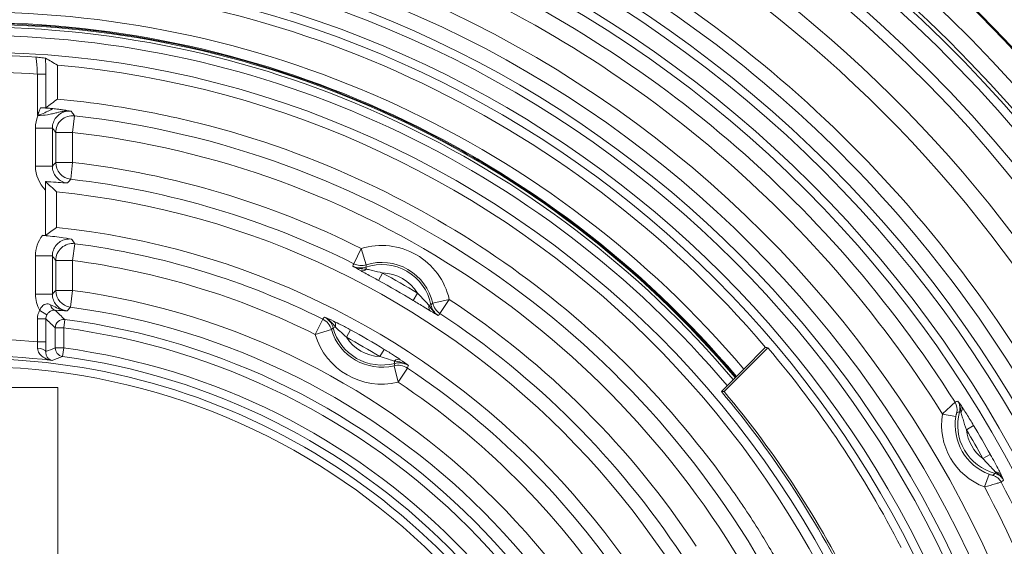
# Model space of a CAD drawing. Header units: inches. Extents: x -2.8 to 15.2, y -6.6 to 17.6.
# Tile 81 of 83: x 11.8 to 14.1, y 15.2 to 16.4. Entities that reach past the tile are written whole.
import ezdxf

# ---------------------------------------------------------------- set-up
doc = ezdxf.new("R2010")
doc.units = ezdxf.units.IN
doc.header["$MEASUREMENT"] = 0
doc.layers.add('Visible (ANSI)', color=7, linetype='Continuous', lineweight=18)
doc.layers.add('Visible Narrow (ANSI)', color=7, linetype='Continuous', lineweight=18)

msp = doc.modelspace()

# ---------------------------------------------------------------- linework, layer by layer
at = {"layer": 'Visible (ANSI)'}
for p, q in [((11.8497, 16.2994), (11.8497, 16.2994)), ((11.8772, 16.2053), (11.8772, 16.2843)), ((11.8494, 15.888), (11.8494, 15.9939)), ((11.8752, 15.9071), (11.8752, 15.9897)), ((12.5401, 15.6787), (12.5401, 15.6787)), ((13.5296, 15.6271), (13.4279, 15.5253)), ((13.4736, 15.5778), (13.524, 15.6282)), ((12.6554, 15.6122), (12.6554, 15.6122)), ((13.4213, 15.5255), (13.4736, 15.5778)), ((11.4848, 15.535), (11.8785, 15.535)), ((11.8785, 15.535), (11.8785, 14.787)), ((13.9848, 15.4841), (13.9847, 15.4841)), ((14.0676, 15.3405), (14.0676, 15.3405))]:
    msp.add_line(p, q, dxfattribs=at)
for radius in [3.5453, 3.3132, 3.311, 3.1369, 2.2559]:
    msp.add_circle((11.6816, 14.0587), radius, dxfattribs=at)
for radius, start, end in [(3.1122, 5.114, 86.2826), (3.0335, 27.7916, 86.186), (2.9922, 27.6475, 85.6537), (2.4202, 40.4282, 139.5718), (2.3492, 40.2897, 139.7103), (2.3248, 40.2401, 139.7599), (2.3209, 40.232, 139.768), (2.3229, 62.907, 117.093), (2.2343, 5.769, 84.9778), (2.3229, 57.093, 62.907), (2.3229, 40.2363, 57.093), (1.9407, 5.7231, 84.2769), (1.8585, 5.977, 84.023), (1.837, 84.7611, 84.9655), (2.4238, 27.1026, 40.3209), (1.5433, 23.9964, 156.0036), (1.5246, 5.557, 174.443), (2.2756, 25.7647, 40.1369), (2.2804, 25.9348, 40.0258)]:
    msp.add_arc((11.6816, 14.0587), radius, start, end, dxfattribs=at)
for centre, major_axis, ratio, start_param, end_param in [((10.1288, 14.0587), (-3.1079, 0), 0.866223, 4.114873, 4.125567), ((17.1075, 14.0587), (-6.5129, 0), 0.553122, 5.644817, 5.651775), ((5.958, 14.0587), (-6.8703, 0), 0.553122, 3.674627, 3.681999), ((16.3034, 14.0587), (-5.5477, 0), 0.553122, 5.636717, 5.644475), ((14.4383, 11.302), (3.6762, -3.6762), 0.661589, 2.362903, 2.364222)]:
    msp.add_ellipse(centre, major_axis=major_axis, ratio=ratio, start_param=start_param, end_param=end_param, dxfattribs=at)
for points, knots in [([(11.8264, 16.3032), (11.8265, 16.3032), (11.8273, 16.3031), (11.8317, 16.3027), (11.8369, 16.3021), (11.8442, 16.3013), (11.8467, 16.301), (11.8493, 16.3006), (11.8495, 16.3005), (11.8496, 16.3004)], [-0.48865488, -0.48865488, -0.48865488, -0.48865488, -0.48801783, -0.48801783, -0.45055318, -0.45055318, -0.42442147, -0.42442147, -0.40631493, -0.40631493, -0.40631493, -0.40631493]), ([(11.8772, 16.2053), (11.9183, 16.2015), (11.9593, 16.1966), (12.0693, 16.1802), (12.1379, 16.1665), (12.3416, 16.1154), (12.4738, 16.0682), (12.7105, 15.9567), (12.816, 15.8956), (13.0156, 15.7562), (13.1093, 15.6782), (13.2825, 15.5071), (13.3618, 15.4145), (13.4357, 15.3115), (13.4386, 15.3074), (13.4455, 15.2977), (13.4494, 15.2921), (13.4596, 15.2774), (13.4658, 15.2682), (13.4838, 15.2414), (13.4953, 15.2237), (13.5155, 15.1916), (13.5242, 15.1773), (13.542, 15.1476), (13.5509, 15.1322), (13.5596, 15.1167)], [3.250568, 3.250568, 3.250568, 3.250568, 3.564938, 3.564938, 4.098062, 4.098062, 5.164927, 5.164927, 6.09239, 6.09239, 7.019904, 7.019904, 7.947213, 7.947213, 7.985693, 7.985693, 8.037699, 8.037699, 8.122392, 8.122392, 8.283221, 8.283221, 8.411217, 8.411217, 8.546921, 8.546921, 8.546921, 8.546921]), ([(11.8311, 16.1672), (11.831, 16.1673), (11.831, 16.1673), (11.8309, 16.1674), (11.8309, 16.1675), (11.8308, 16.1675), (11.8308, 16.1676), (11.8308, 16.1677), (11.8308, 16.1677), (11.8308, 16.1678), (11.8307, 16.1679), (11.8307, 16.1681), (11.8307, 16.1682)], [0.0009024, 0.0009024, 0.0009024, 0.0009024, 0.1856335, 0.1856335, 0.1856335, 0.4534572, 0.4534572, 0.4534572, 0.6209084, 0.6209084, 0.6209084, 1, 1, 1, 1]), ([(11.838, 16.1853), (11.8381, 16.1853), (11.8381, 16.1853), (11.8406, 16.1851), (11.8428, 16.185), (11.8463, 16.1849), (11.8478, 16.1849), (11.8497, 16.185), (11.8502, 16.185), (11.8503, 16.1851)], [0.09407073, 0.09407073, 0.09407073, 0.09407073, 0.09436075, 0.09436075, 0.1132257, 0.1132257, 0.13205226, 0.13205226, 0.1484513, 0.1484513, 0.1484513, 0.1484513]), ([(11.838, 16.1853), (11.8383, 16.1853), (11.8385, 16.1853), (11.8421, 16.1851), (11.8452, 16.1849), (11.8501, 16.1845), (11.853, 16.1843), (11.8576, 16.184), (11.8595, 16.1838), (11.8631, 16.1836), (11.8648, 16.1835), (11.8668, 16.1833), (11.8668, 16.1833), (11.8668, 16.1833)], [0.0109013, 0.0109013, 0.0109013, 0.0109013, 0.0141108, 0.0141108, 0.0573303, 0.0573303, 0.1423838, 0.1423838, 0.2026019, 0.2026019, 0.2579475, 0.2579475, 0.2588313, 0.2588313, 0.2588313, 0.2588313]), ([(11.8494, 15.9939), (11.8494, 16.0004), (11.8493, 16.0037), (11.8493, 16.0099), (11.8493, 16.0118), (11.8493, 16.0138)], [-0.13574076, -0.13574076, -0.13574076, -0.13574076, -0.10472523, -0.10472523, -0.09066053, -0.09066053, -0.09066053, -0.09066053]), ([(11.8493, 16.0138), (11.8511, 16.0136), (11.8531, 16.0135), (11.8646, 16.0126), (11.8727, 16.0121), (11.8865, 16.0112), (11.8929, 16.0108), (11.8996, 16.0103), (11.8998, 16.0103), (11.9005, 16.0103)], [-0.131957, -0.131957, -0.131957, -0.131957, -0.1199255, -0.1199255, -0.064454, -0.064454, 0, 0, 0.0079831, 0.0079831, 0.0079831, 0.0079831]), ([(11.8428, 15.8886), (11.8484, 15.8881), (11.8542, 15.8875), (11.8675, 15.8861), (11.8745, 15.8852), (11.8942, 15.8825), (11.9049, 15.8806), (11.9095, 15.8799), (11.9095, 15.8799), (11.9098, 15.8798)], [0.5649326, 0.5649326, 0.5649326, 0.5649326, 0.602943, 0.602943, 0.6511938, 0.6511938, 0.7489369, 0.7489369, 0.7521959, 0.7521959, 0.7521959, 0.7521959]), ([(13.9356, 15.4729), (13.9402, 15.4775), (13.9448, 15.4819), (13.949, 15.4859), (13.9518, 15.4886), (13.9545, 15.4911), (13.9567, 15.4932), (13.9587, 15.4951), (13.9604, 15.4966), (13.9617, 15.4978), (13.9628, 15.4988), (13.9636, 15.4996), (13.9641, 15.5), (13.9645, 15.5003), (13.9647, 15.5005), (13.9647, 15.5005)], [0, 0, 0, 0, 0.319017, 0.319017, 0.319017, 0.534638, 0.534638, 0.534638, 0.722892, 0.722892, 0.722892, 0.888264, 0.888264, 0.888264, 1, 1, 1, 1]), ([(14.0719, 15.315), (14.0718, 15.3149), (14.0712, 15.3147), (14.0703, 15.3144), (14.0694, 15.3141), (14.068, 15.3137), (14.0664, 15.3132), (14.0643, 15.3125), (14.0615, 15.3117), (14.0585, 15.3107), (14.0515, 15.3087), (14.0425, 15.306), (14.0334, 15.3036)], [0, 0, 0, 0, 0.171242, 0.171242, 0.171242, 0.332768, 0.332768, 0.332768, 0.535362, 0.535362, 0.535362, 1, 1, 1, 1])]:
    msp.add_open_spline(points, degree=3, knots=knots, dxfattribs=at)
for points, degree in [([(12.5643, 15.8168), (12.574, 15.8118), (12.5852, 15.8103), (12.596, 15.81)], 3), ([(12.7412, 15.7262), (12.7469, 15.717), (12.7537, 15.708), (12.7629, 15.7022)], 3), ([(12.5241, 15.675), (12.5169, 15.6845), (12.5088, 15.6935), (12.498, 15.6986)], 3), ([(12.6937, 15.5856), (12.6838, 15.5924), (12.672, 15.5949), (12.6602, 15.5964)], 3), ([(13.4279, 15.5253), (13.4246, 15.5254), (13.4213, 15.5255)], 2)]:
    msp.add_open_spline(points, degree=degree, dxfattribs=at)
at = {"layer": 'Visible Narrow (ANSI)'}
for p, q in [((11.8307, 16.2634), (11.8503, 16.2634)), ((11.8307, 16.1682), (11.8307, 16.2634)), ((11.8503, 16.2634), (11.8503, 16.1851)), ((11.8705, 16.1829), (11.8705, 16.1829)), ((11.9169, 16.1666), (11.9126, 16.1275)), ((11.8656, 16.138), (11.8262, 16.138)), ((11.8262, 16.0494), (11.8262, 16.138)), ((11.8656, 16.138), (11.8656, 16.0494)), ((11.8732, 16.0581), (11.8732, 16.1275)), ((11.8732, 16.1275), (11.9126, 16.1275)), ((11.9126, 16.1275), (11.9126, 16.0581)), ((12.7387, 16.1248), (12.7396, 16.1267)), ((11.8732, 16.0581), (11.9126, 16.0581)), ((11.9126, 16.0581), (11.9081, 16.0191)), ((11.8656, 16.0494), (11.8262, 16.0494)), ((12.9424, 16.0072), (12.9436, 16.0089)), ((11.9176, 15.8691), (11.9126, 15.8301)), ((12.5664, 15.8226), (12.584, 15.8578)), ((12.5956, 15.8202), (12.584, 15.8578)), ((11.8656, 15.8408), (11.8262, 15.8408)), ((11.8262, 15.7519), (11.8262, 15.8408)), ((11.8656, 15.8408), (11.8656, 15.7519)), ((11.8732, 15.8301), (11.9126, 15.8301)), ((11.8732, 15.7606), (11.8732, 15.8301)), ((11.9126, 15.8301), (11.9126, 15.7606)), ((12.596, 15.81), (12.5944, 15.8147)), ((12.6239, 15.7838), (12.6333, 15.801)), ((11.8732, 15.7606), (11.9126, 15.7606)), ((11.9126, 15.7606), (11.9073, 15.7216)), ((12.7045, 15.7372), (12.7147, 15.754)), ((11.8656, 15.7519), (11.8262, 15.7519)), ((12.7502, 15.731), (12.7885, 15.7397)), ((12.7885, 15.7397), (12.7669, 15.7069)), ((11.836, 15.7139), (11.853, 15.7041)), ((12.7412, 15.7262), (12.746, 15.7272)), ((11.8307, 15.6943), (11.8503, 15.6943)), ((11.8307, 15.6411), (11.8307, 15.6943)), ((11.8503, 15.6943), (11.8503, 15.6411)), ((11.8918, 15.6733), (11.8943, 15.6928)), ((12.4768, 15.6584), (12.4943, 15.6936)), ((11.8721, 15.6267), (11.8721, 15.6733)), ((11.8918, 15.6733), (11.8721, 15.6733)), ((11.8918, 15.6733), (11.8918, 15.6267)), ((12.4768, 15.6584), (12.5145, 15.6695)), ((12.5241, 15.675), (12.5185, 15.6736)), ((12.5588, 15.6688), (12.5494, 15.6515)), ((11.8307, 15.6411), (11.8503, 15.6411)), ((11.8918, 15.6267), (11.8721, 15.6267)), ((11.8892, 15.6072), (11.8918, 15.6267)), ((12.6374, 15.6234), (12.6272, 15.6066)), ((12.6602, 15.5964), (12.6617, 15.5908)), ((12.6694, 15.5472), (12.6602, 15.5854)), ((12.6912, 15.5799), (12.6694, 15.5472)), ((13.9356, 15.4729), (13.9667, 15.4677)), ((13.975, 15.4782), (13.9783, 15.4773)), ((13.9911, 15.4365), (14.008, 15.4466)), ((14.0296, 15.3698), (14.0468, 15.3794)), ((14.0334, 15.3036), (14.0444, 15.3331)), ((14.0577, 15.335), (14.0585, 15.3384))]:
    msp.add_line(p, q, dxfattribs=at)
for centre, radius, start, end in [((11.6816, 14.0587), 3.2572, 9.063, 170.937), ((11.6816, 14.0587), 3.2178, 10.1019, 169.8981), ((11.6816, 14.0587), 3.2092, 10.4436, 169.5564), ((11.6816, 14.0587), 3.1895, 10.4436, 169.5564), ((11.6816, 14.0587), 2.8178, 4.4766, 85.5234), ((11.6816, 14.0587), 2.7981, 4.4766, 85.5234), ((11.6816, 14.0587), 2.7374, 4.5434, 85.4566), ((11.6816, 14.0587), 2.757, 4.5434, 85.4566), ((11.6816, 14.0587), 2.8866, 32.1876, 67.8124), ((11.6816, 14.0587), 2.8551, 32.1876, 67.8124), ((11.6816, 14.0587), 2.5972, 5.1013, 84.8987), ((11.6816, 14.0587), 2.5578, 4.9421, 85.0579), ((11.6816, 14.0587), 2.5225, 4.9586, 85.0414), ((11.6816, 14.0587), 2.7003, 32.2742, 67.7258), ((11.6816, 14.0587), 2.5028, 4.9586, 85.0414), ((11.6816, 14.0587), 2.4621, 5.0408, 84.9592), ((11.6816, 14.0587), 2.661, 32.1061, 67.8939), ((11.6816, 14.0587), 2.4424, 5.0408, 84.9592), ((11.6816, 14.0587), 2.3144, 40.2186, 139.7814), ((11.6816, 14.0587), 2.2947, 40.1776, 139.8224), ((11.6816, 14.0587), 2.2492, 86.3094, 93.6906), ((11.6816, 14.0587), 2.2098, 86.1324, 93.8676), ((11.6816, 14.0587), 2.1211, 29.257, 83.6309), ((11.6816, 14.0587), 2.0817, 29.257, 83.6309), ((11.6816, 14.0587), 2.0128, 63.3629, 83.4117), ((11.6816, 14.0587), 1.9734, 63.3629, 83.4117), ((11.6816, 14.0587), 1.8258, 63.5697, 82.5726), ((12.6314, 15.7038), 0.1612, 12.8929, 107.1071), ((11.6816, 14.0587), 1.7864, 63.5697, 82.5726), ((12.6314, 15.7038), 0.1218, 12.8929, 107.1071), ((12.6314, 15.7038), 0.1169, 11.5423, 108.4577), ((12.6314, 15.7038), 0.0973, 31.1201, 88.8799), ((11.6816, 14.0587), 1.9853, 58.6443, 61.3557), ((11.6816, 14.0587), 1.9657, 58.6443, 61.3557), ((11.6816, 14.0587), 1.7175, 7.7274, 82.2726), ((11.6816, 14.0587), 2.0128, 33.3629, 56.6371), ((11.6816, 14.0587), 1.6782, 7.7274, 82.2726), ((11.6816, 14.0587), 1.648, 7.4151, 82.5849), ((11.6816, 14.0587), 1.9734, 33.3629, 56.6371), ((11.6816, 14.0587), 1.6283, 7.4151, 82.5849), ((12.6314, 15.7038), 0.1218, 196.3561, 283.6439), ((12.6314, 15.7038), 0.1169, 194.9783, 285.0217), ((11.6816, 14.0587), 1.8336, 58.5816, 61.4184), ((11.6816, 14.0587), 1.5894, 84.6188, 96.0579), ((12.6314, 15.7038), 0.1612, 196.3561, 283.6439), ((12.6314, 15.7038), 0.0973, 212.5065, 267.4935), ((11.6816, 14.0587), 1.8139, 58.5816, 61.4184), ((11.6816, 14.0587), 1.5821, 7.633, 82.367), ((11.6816, 14.0587), 1.55, 83.2165, 96.7835), ((11.6816, 14.0587), 1.5624, 7.633, 82.367), ((11.6816, 14.0587), 1.8258, 33.5697, 56.4303), ((11.6816, 14.0587), 1.7864, 33.5697, 56.4303), ((14.0871, 15.4474), 0.1536, 170.4437, 249.5563), ((14.0871, 15.4474), 0.1221, 170.4437, 249.5563), ((14.0871, 15.4474), 0.1162, 164.6552, 255.3448), ((14.0871, 15.4474), 0.0966, 186.5163, 233.4837), ((11.6816, 14.0587), 2.6893, 29.1801, 30.8199), ((11.6816, 14.0587), 2.7089, 29.1801, 30.8199), ((11.6816, 14.0587), 2.661, 12.1061, 27.8939), ((11.6816, 14.0587), 2.7003, 12.2742, 27.7258)]:
    msp.add_arc(centre, radius, start, end, dxfattribs=at)
for centre, major_axis, ratio, start_param, end_param in [((11.8473, 16.2634), (0, -0.0578), 0.052336, 1.570806, 2.265049), ((11.9293, 16.1336), (-0.1021, 0.0172), 0.859518, 6.096582, 6.427206), ((11.9126, 16.1275), (0.0318, 0.0232), 0.998251, 0.829862, 2.510115), ((11.9126, 16.0581), (-0.0296, 0.0259), 0.998597, 0.719421, 2.173877), ((11.9134, 16.0492), (-0.0872, 0.0013), 0.936355, 0.013455, 0.759472), ((11.9202, 15.838), (-0.0931, 0.0148), 0.900908, 5.822076, 6.426104), ((11.9126, 15.8301), (0.032, 0.023), 0.998215, 0.818831, 2.51752), ((154.6685, -55.8412), (-142.0885, 71.695), 0.043608, 0.00489, 0.005772), ((12.584, 15.8578), (-0.0369, 0.0136), 0.999036, 1.459451, 2.222359), ((12.5913, 15.824), (-0.0096, -0.0172), 0.641036, 0.056863, 1.04443), ((149.3096, -8.9657), (-136.716, 24.7758), 0.040245, 6.281351, 6.282358), ((11.9126, 15.7606), (-0.0294, 0.0261), 0.99862, 0.726864, 2.161468), ((11.9128, 15.7515), (-0.0866, 0.0031), 0.939232, 0.033636, 0.517273), ((11.8682, 15.6947), (-0.008, -0.0376), 0.975215, 4.391265, 4.927847), ((11.8735, 15.7343), (-0.0015, -0.0196), 0.656749, 5.125275, 6.225311), ((7.6078, 14.3142), (-5.0652, 0.328), 0.576458, 3.741863, 3.750313), ((12.7556, 15.7291), (-0.01, -0.0169), 0.641036, 5.238756, 6.226322), ((-77.072, 121.7358), (89.8145, -106.0117), 0.040245, 0.000827, 0.001835), ((12.7885, 15.7397), (0.0303, -0.0252), 0.999036, 4.060826, 4.823734), ((11.8692, 15.6944), (0.002, 0.0192), 0.97754, 1.145424, 1.68173), ((6.7513, 14.0587), (-5.8944, 0), 0.553122, 3.659713, 3.667123), ((11.8918, 15.6733), (0.0137, 0.0141), 0.997344, 0.642167, 2.339779), ((150.4153, -53.8447), (-137.9459, 69.4974), 0.043658, 6.27519, 6.2761), ((12.4768, 15.6584), (0.0319, -0.023), 0.999023, 0.910045, 1.733447), ((12.5107, 15.6715), (0.0084, 0.0178), 0.604712, 5.186006, 6.22839), ((-120.3468, 102.939), (133.1339, -87.2048), 0.043608, 6.277413, 6.278296), ((112.3321, -83.0579), (-99.8134, 98.7317), 0.040467, 0.000068, 0.001065), ((11.8134, 15.6762), (0.0104, -0.0991), 0.146421, 1.023521, 1.193193), ((11.834, 15.693), (-0.0058, 0.148), 0.103422, 4.18024, 4.349596), ((11.8305, 15.6184), (0.0197, -0.0004), 0.380765, 0.05663, 1.542751), ((12.6456, 14.0587), (1.9685, 0), 0.866223, 1.974586, 1.986775), ((11.8918, 15.6267), (-0.0068, 0.0185), 0.998442, 1.216828, 2.65325), ((12.4668, 14.4452), (-1.6306, -0.3438), 0.768631, 4.908965, 4.924807), ((12.6638, 15.583), (0.0112, 0.0162), 0.604712, 0.054795, 1.09718), ((-122.749, 52.6663), (135.4108, -37.0751), 0.040467, 6.28212, 6.283117), ((12.6694, 15.5472), (-0.0359, 0.0162), 0.999023, 4.549738, 5.37314), ((-116.4913, 100.2538), (129.1595, -84.716), 0.043658, 0.007085, 0.007995), ((92.3657, -109.5061), (-78.4369, 124.9875), 0.043638, 6.275794, 6.276879), ((13.9381, 15.4837), (0.0128, -0.0288), 0.999028, 0.913652, 1.715408), ((13.9628, 15.4816), (0.0162, 0.0112), 0.741057, 5.267724, 6.218176), ((53.8651, -114.4829), (-39.8934, 129.9601), 0.040937, 6.282567, 6.283743), ((-78.5469, 114.8614), (92.6021, -99.5288), 0.040937, 6.282628, 6.283803), ((14.044, 15.3003), (-0.0185, 0.0255), 0.999028, 4.567777, 5.369533), ((14.0545, 15.3227), (0.0178, 0.0084), 0.741057, 0.06501, 1.015461), ((-54.9866, 145.7155), (69.0239, -130.4221), 0.043638, 0.006306, 0.007392)]:
    msp.add_ellipse(centre, major_axis=major_axis, ratio=ratio, start_param=start_param, end_param=end_param, dxfattribs=at)
for points, knots in [([(11.8307, 16.2634), (11.8305, 16.2679), (11.8303, 16.2724), (11.8301, 16.2766), (11.8298, 16.2808), (11.8295, 16.2848), (11.8292, 16.2882), (11.8289, 16.2917), (11.8285, 16.2948), (11.8281, 16.2971), (11.8278, 16.2995), (11.8274, 16.3012), (11.827, 16.3022), (11.8268, 16.3028), (11.8266, 16.3031), (11.8264, 16.3032)], [0, 0, 0, 0, 0.219101, 0.219101, 0.219101, 0.438345, 0.438345, 0.438345, 0.657888, 0.657888, 0.657888, 0.877217, 0.877217, 0.877217, 1, 1, 1, 1]), ([(11.8307, 16.1682), (11.8307, 16.168), (11.8308, 16.1679), (11.8309, 16.1677), (11.831, 16.1675), (11.8312, 16.1678), (11.8313, 16.168), (11.8315, 16.1684), (11.8317, 16.1689), (11.8318, 16.1693), (11.8321, 16.1701), (11.8323, 16.1708), (11.8326, 16.1716), (11.8328, 16.172), (11.833, 16.1725), (11.8331, 16.173), (11.8334, 16.1737), (11.8337, 16.1744), (11.8339, 16.1751), (11.8345, 16.1765), (11.835, 16.178), (11.8356, 16.1794), (11.8364, 16.1814), (11.8372, 16.1834), (11.838, 16.1853)], [0, 0, 0, 0, 0.0113226, 0.0113226, 0.0113226, 0.0256581, 0.0256581, 0.0256581, 0.0555814, 0.0555814, 0.0555814, 0.1073941, 0.1073941, 0.1073941, 0.1400859, 0.1400859, 0.1400859, 0.189028, 0.189028, 0.189028, 0.2902587, 0.2902587, 0.2902587, 0.4293604, 0.4293604, 0.4293604, 0.4293604]), ([(11.8668, 16.1833), (11.8668, 16.1833), (11.8665, 16.1832), (11.8661, 16.183), (11.8659, 16.1829), (11.8657, 16.1827), (11.8654, 16.1826), (11.8648, 16.1823), (11.8641, 16.1818), (11.8632, 16.1814), (11.8628, 16.1812), (11.8624, 16.181), (11.862, 16.1807), (11.8602, 16.1798), (11.858, 16.1787), (11.856, 16.1776), (11.8557, 16.1775), (11.8554, 16.1773), (11.8551, 16.1772), (11.8502, 16.1748), (11.8452, 16.1726), (11.8401, 16.1705), (11.8388, 16.17), (11.8375, 16.1695), (11.8362, 16.1689), (11.8354, 16.1686), (11.8345, 16.1683), (11.8336, 16.168), (11.8333, 16.1678), (11.8329, 16.1677), (11.8325, 16.1675), (11.8323, 16.1675), (11.8322, 16.1674), (11.832, 16.1674), (11.8317, 16.1673), (11.8314, 16.1672), (11.8311, 16.1672)], [0, 0, 0, 0, 0.080228, 0.080228, 0.080228, 0.118962, 0.118962, 0.118962, 0.202147, 0.202147, 0.202147, 0.23692, 0.23692, 0.23692, 0.395158, 0.395158, 0.395158, 0.417734, 0.417734, 0.417734, 0.784082, 0.784082, 0.784082, 0.878203, 0.878203, 0.878203, 0.940233, 0.940233, 0.940233, 0.967886, 0.967886, 0.967886, 0.979038, 0.979038, 0.979038, 1, 1, 1, 1]), ([(11.8317, 16.1668), (11.8316, 16.1668), (11.8316, 16.1669), (11.8315, 16.1669), (11.8315, 16.167), (11.8313, 16.1671), (11.8312, 16.1672), (11.8311, 16.1672)], [-0.003844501, -0.003844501, -0.003844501, -0.003844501, -0.002716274, -0.002716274, -0.001447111, -0.001447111, -0.000337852, -0.000337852, -0.000337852, -0.000337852]), ([(11.9091, 16.1772), (11.9033, 16.1779), (11.8977, 16.1779), (11.892, 16.1772), (11.8866, 16.1765), (11.8812, 16.1752), (11.8758, 16.1738), (11.8726, 16.173), (11.8693, 16.1721), (11.8661, 16.1714), (11.8623, 16.1705), (11.8583, 16.1697), (11.8543, 16.1691), (11.8472, 16.168), (11.8395, 16.1673), (11.8317, 16.1668)], [0, 0, 0, 0, 0.2281248, 0.2281248, 0.2281248, 0.4485326, 0.4485326, 0.4485326, 0.5802647, 0.5802647, 0.5802647, 0.7339192, 0.7339192, 0.7339192, 0.9992971, 0.9992971, 0.9992971, 0.9992971]), ([(11.9091, 16.1772), (11.9048, 16.1776), (11.9004, 16.1774), (11.8962, 16.1764), (11.8919, 16.1755), (11.8878, 16.1738), (11.884, 16.1714), (11.8803, 16.1691), (11.8769, 16.1661), (11.8742, 16.1627), (11.8714, 16.1592), (11.8692, 16.1552), (11.8678, 16.1511), (11.8663, 16.1469), (11.8656, 16.1424), (11.8656, 16.138)], [0, 0, 0, 0, 0.195483, 0.195483, 0.195483, 0.396235, 0.396235, 0.396235, 0.597121, 0.597121, 0.597121, 0.798412, 0.798412, 0.798412, 1, 1, 1, 1]), ([(11.8668, 16.1833), (11.8709, 16.1829), (11.8747, 16.1824), (11.8783, 16.182), (11.8817, 16.1815), (11.8849, 16.1811), (11.8879, 16.1807), (11.892, 16.1801), (11.8957, 16.1795), (11.8991, 16.1789), (11.9026, 16.1783), (11.9059, 16.1777), (11.9091, 16.1772)], [0.0000067, 0.0000067, 0.0000067, 0.0000067, 0.2167123, 0.2167123, 0.2167123, 0.4233199, 0.4233199, 0.4233199, 0.7074708, 0.7074708, 0.7074708, 1, 1, 1, 1]), ([(11.9091, 16.1772), (11.9096, 16.1765), (11.9101, 16.1758), (11.9105, 16.1752), (11.9127, 16.1723), (11.9148, 16.1695), (11.9169, 16.1666)], [0, 0, 0, 0, 0.186152, 0.186152, 0.186152, 1, 1, 1, 1]), ([(11.8656, 16.0494), (11.8656, 16.045), (11.8663, 16.0405), (11.8678, 16.0363), (11.8692, 16.0322), (11.8714, 16.0282), (11.8742, 16.0248), (11.8769, 16.0213), (11.8803, 16.0183), (11.884, 16.016), (11.8878, 16.0136), (11.892, 16.0119), (11.8962, 16.011), (11.8976, 16.0107), (11.8991, 16.0104), (11.9005, 16.0103)], [0, 0, 0, 0, 0.231734, 0.231734, 0.231734, 0.463214, 0.463214, 0.463214, 0.694382, 0.694382, 0.694382, 0.925526, 0.925526, 0.925526, 1, 1, 1, 1]), ([(11.9081, 16.0191), (11.9076, 16.0185), (11.9071, 16.018), (11.9066, 16.0174), (11.9046, 16.015), (11.9025, 16.0126), (11.9005, 16.0103)], [0, 0, 0, 0, 0.18629, 0.18629, 0.18629, 1, 1, 1, 1]), ([(11.9098, 15.8798), (11.9097, 15.8798), (11.9095, 15.8798), (11.9094, 15.8799), (11.9051, 15.8804), (11.9005, 15.8801), (11.8962, 15.8792), (11.8919, 15.8782), (11.8878, 15.8765), (11.884, 15.8742), (11.8803, 15.8719), (11.8769, 15.8688), (11.8742, 15.8654), (11.8714, 15.862), (11.8692, 15.858), (11.8678, 15.8538), (11.8663, 15.8497), (11.8656, 15.8452), (11.8656, 15.8408)], [0, 0, 0, 0, 0.00499, 0.00499, 0.00499, 0.203904, 0.203904, 0.203904, 0.402537, 0.402537, 0.402537, 0.601315, 0.601315, 0.601315, 0.800506, 0.800506, 0.800506, 1, 1, 1, 1]), ([(11.9098, 15.8798), (11.9103, 15.8792), (11.9107, 15.8785), (11.9112, 15.8778), (11.9134, 15.8749), (11.9155, 15.872), (11.9176, 15.8691)], [0, 0, 0, 0, 0.186137, 0.186137, 0.186137, 1, 1, 1, 1]), ([(12.5643, 15.8168), (12.565, 15.8165), (12.5656, 15.8162), (12.5663, 15.8159), (12.5703, 15.8141), (12.5747, 15.8131), (12.5791, 15.8128), (12.5843, 15.8124), (12.5895, 15.8131), (12.5944, 15.8147)], [0, 0, 0, 0, 0.070725, 0.070725, 0.070725, 0.498789, 0.498789, 0.498789, 1, 1, 1, 1]), ([(12.6239, 15.7838), (12.6156, 15.7883), (12.6071, 15.7929), (12.5992, 15.7972), (12.5942, 15.7999), (12.5894, 15.8025), (12.5852, 15.8049), (12.5842, 15.8054), (12.5832, 15.806), (12.5823, 15.8065)], [0, 0, 0, 0, 0.567597, 0.567597, 0.567597, 0.918005, 0.918005, 0.918005, 1, 1, 1, 1]), ([(12.596, 15.81), (12.5967, 15.8098), (12.5975, 15.8096), (12.5983, 15.8095), (12.6019, 15.8086), (12.606, 15.8077), (12.61, 15.8068), (12.6177, 15.805), (12.6256, 15.8032), (12.6333, 15.801)], [0, 0, 0, 0, 0.067386, 0.067386, 0.067386, 0.386436, 0.386436, 0.386436, 1, 1, 1, 1]), ([(12.7147, 15.754), (12.7208, 15.7481), (12.7266, 15.7419), (12.7322, 15.7358), (12.7353, 15.7324), (12.7384, 15.7291), (12.7412, 15.7262)], [0, 0, 0, 0, 0.645576, 0.645576, 0.645576, 1, 1, 1, 1]), ([(11.8656, 15.7519), (11.8656, 15.7475), (11.8663, 15.743), (11.8678, 15.7389), (11.8692, 15.7347), (11.8714, 15.7307), (11.8742, 15.7273), (11.8769, 15.7239), (11.8803, 15.7209), (11.884, 15.7185), (11.8878, 15.7162), (11.892, 15.7145), (11.8962, 15.7135), (11.8974, 15.7133), (11.8986, 15.7131), (11.8997, 15.7129)], [0, 0, 0, 0, 0.234825, 0.234825, 0.234825, 0.469399, 0.469399, 0.469399, 0.703669, 0.703669, 0.703669, 0.937923, 0.937923, 0.937923, 1, 1, 1, 1]), ([(12.7449, 15.7126), (12.7406, 15.7152), (12.7353, 15.7184), (12.7299, 15.7217), (12.7217, 15.7267), (12.713, 15.732), (12.7045, 15.7372)], [0, 0, 0, 0, 0.399756, 0.399756, 0.399756, 1, 1, 1, 1]), ([(11.8361, 15.7141), (11.8361, 15.7142), (11.8361, 15.7143), (11.8361, 15.7145), (11.8364, 15.7152), (11.8367, 15.7158), (11.8369, 15.7165), (11.8381, 15.719), (11.8396, 15.7214), (11.8415, 15.7234), (11.8428, 15.7249), (11.8443, 15.7261), (11.846, 15.7271), (11.8464, 15.7274), (11.8469, 15.7276), (11.8474, 15.7278), (11.8491, 15.7286), (11.8508, 15.729), (11.8525, 15.7292), (11.8532, 15.7292), (11.8538, 15.7292), (11.8543, 15.7292), (11.8567, 15.729), (11.859, 15.7283), (11.8612, 15.7273)], [0, 0, 0, 0, 0.0152354, 0.0152354, 0.0152354, 0.0756184, 0.0756184, 0.0756184, 0.3123439, 0.3123439, 0.3123439, 0.4822553, 0.4822553, 0.4822553, 0.5322543, 0.5322543, 0.5322543, 0.7019568, 0.7019568, 0.7019568, 0.7615328, 0.7615328, 0.7615328, 0.9999962, 0.9999962, 0.9999962, 0.9999962]), ([(11.8713, 15.7147), (11.87, 15.7148), (11.8686, 15.7147), (11.8671, 15.7144), (11.8657, 15.7141), (11.864, 15.7136), (11.8623, 15.7128), (11.8621, 15.7127), (11.8618, 15.7126), (11.8616, 15.7124), (11.8603, 15.7118), (11.859, 15.7109), (11.8578, 15.7098), (11.8561, 15.7084), (11.8544, 15.7066), (11.8531, 15.7045), (11.8531, 15.7044), (11.853, 15.7042), (11.853, 15.7041)], [0, 0, 0, 0, 0.263118, 0.263118, 0.263118, 0.523298, 0.523298, 0.523298, 0.559062, 0.559062, 0.559062, 0.742687, 0.742687, 0.742687, 0.988255, 0.988255, 0.988255, 1, 1, 1, 1]), ([(11.8612, 15.7273), (11.8706, 15.7229), (11.8798, 15.7175), (11.8898, 15.7148), (11.893, 15.7139), (11.8964, 15.7133), (11.8997, 15.7129)], [0, 0, 0, 0, 0.757307, 0.757307, 0.757307, 1, 1, 1, 1]), ([(11.9073, 15.7216), (11.9068, 15.721), (11.9063, 15.7205), (11.9059, 15.72), (11.9038, 15.7176), (11.9018, 15.7153), (11.8997, 15.7129)], [0, 0, 0, 0, 0.186299, 0.186299, 0.186299, 1, 1, 1, 1]), ([(12.746, 15.7272), (12.747, 15.7222), (12.749, 15.7173), (12.7519, 15.7131), (12.7543, 15.7094), (12.7575, 15.7062), (12.761, 15.7035), (12.7616, 15.7031), (12.7623, 15.7026), (12.7629, 15.7022)], [0, 0, 0, 0, 0.496245, 0.496245, 0.496245, 0.924391, 0.924391, 0.924391, 1, 1, 1, 1]), ([(12.5185, 15.6736), (12.5173, 15.6778), (12.5155, 15.6819), (12.513, 15.6856), (12.5105, 15.6892), (12.5073, 15.6925), (12.5038, 15.6951), (12.502, 15.6964), (12.5, 15.6976), (12.498, 15.6986)], [0, 0, 0, 0, 0.398832, 0.398832, 0.398832, 0.797581, 0.797581, 0.797581, 1, 1, 1, 1]), ([(12.5196, 15.6889), (12.5245, 15.6866), (12.5303, 15.6838), (12.5361, 15.6808), (12.5435, 15.677), (12.5513, 15.6729), (12.5588, 15.6688)], [0, 0, 0, 0, 0.441054, 0.441054, 0.441054, 1, 1, 1, 1]), ([(12.5494, 15.6515), (12.5441, 15.6563), (12.5389, 15.6612), (12.5338, 15.6661), (12.5305, 15.6692), (12.5271, 15.6723), (12.5241, 15.675)], [0, 0, 0, 0, 0.603759, 0.603759, 0.603759, 1, 1, 1, 1]), ([(11.8647, 15.5979), (11.8647, 15.5979), (11.8646, 15.5979), (11.8645, 15.5979), (11.8611, 15.5984), (11.8577, 15.5992), (11.8544, 15.6004), (11.8495, 15.6021), (11.8447, 15.6046), (11.8406, 15.6082), (11.8378, 15.6106), (11.8352, 15.6135), (11.8334, 15.6171), (11.8331, 15.6177), (11.8328, 15.6183), (11.8326, 15.6189), (11.8317, 15.6211), (11.8312, 15.6235), (11.8312, 15.6259)], [0, 0, 0, 0, 0.004241, 0.004241, 0.004241, 0.235935, 0.235935, 0.235935, 0.585738, 0.585738, 0.585738, 0.824397, 0.824397, 0.824397, 0.864945, 0.864945, 0.864945, 1, 1, 1, 1]), ([(11.8501, 15.6184), (11.85, 15.6159), (11.8503, 15.6137), (11.8508, 15.6118), (11.8515, 15.6091), (11.8526, 15.607), (11.8538, 15.6052), (11.8542, 15.6048), (11.8545, 15.6043), (11.8548, 15.6039), (11.8564, 15.602), (11.8582, 15.6006), (11.86, 15.5996), (11.8615, 15.5987), (11.8631, 15.5982), (11.8647, 15.5979)], [0, 0, 0, 0, 0.167644, 0.167644, 0.167644, 0.406382, 0.406382, 0.406382, 0.467255, 0.467255, 0.467255, 0.760482, 0.760482, 0.760482, 1, 1, 1, 1]), ([(12.6374, 15.6234), (12.6448, 15.6189), (12.6522, 15.6143), (12.6592, 15.6097), (12.6647, 15.6062), (12.67, 15.6026), (12.6745, 15.5995)], [0, 0, 0, 0, 0.558946, 0.558946, 0.558946, 1, 1, 1, 1]), ([(12.6602, 15.5964), (12.6564, 15.5977), (12.652, 15.5991), (12.6476, 15.6004), (12.6408, 15.6024), (12.634, 15.6044), (12.6272, 15.6066)], [0, 0, 0, 0, 0.396241, 0.396241, 0.396241, 1, 1, 1, 1]), ([(12.6937, 15.5856), (12.6918, 15.5869), (12.6898, 15.588), (12.6877, 15.5889), (12.6837, 15.5907), (12.6793, 15.5917), (12.6749, 15.5921), (12.6705, 15.5924), (12.666, 15.592), (12.6617, 15.5908)], [0, 0, 0, 0, 0.202435, 0.202435, 0.202435, 0.601176, 0.601176, 0.601176, 1, 1, 1, 1]), ([(13.975, 15.4782), (13.9761, 15.4822), (13.9764, 15.4864), (13.9759, 15.4905), (13.9754, 15.494), (13.9744, 15.4974), (13.9728, 15.5006), (13.9723, 15.5015), (13.9718, 15.5024), (13.9712, 15.5033)], [0, 0, 0, 0, 0.474746, 0.474746, 0.474746, 0.88071, 0.88071, 0.88071, 1, 1, 1, 1]), ([(13.9794, 15.492), (13.9808, 15.49), (13.9823, 15.4878), (13.9839, 15.4853), (13.9865, 15.4815), (13.9892, 15.4771), (13.992, 15.4727), (13.9973, 15.4643), (14.0027, 15.4554), (14.008, 15.4466)], [0, 0, 0, 0, 0.180304, 0.180304, 0.180304, 0.464382, 0.464382, 0.464382, 1, 1, 1, 1]), ([(13.9687, 15.4763), (13.9687, 15.4763), (13.9687, 15.4762), (13.9686, 15.4762), (13.9685, 15.4759), (13.9683, 15.4752), (13.968, 15.4741), (13.9679, 15.4735), (13.9677, 15.4727), (13.9675, 15.4719), (13.9673, 15.4709), (13.9671, 15.4698), (13.9669, 15.4687), (13.9668, 15.4684), (13.9667, 15.468), (13.9667, 15.4677)], [0, 0, 0, 0, 0.105178, 0.105178, 0.105178, 0.443185, 0.443185, 0.443185, 0.659326, 0.659326, 0.659326, 0.924199, 0.924199, 0.924199, 1, 1, 1, 1]), ([(13.9911, 15.4365), (13.9883, 15.4447), (13.9858, 15.4531), (13.9833, 15.4613), (13.9822, 15.465), (13.9811, 15.4686), (13.9801, 15.472), (13.9795, 15.4739), (13.9789, 15.4757), (13.9783, 15.4773)], [0, 0, 0, 0, 0.590992, 0.590992, 0.590992, 0.853657, 0.853657, 0.853657, 1, 1, 1, 1]), ([(14.0585, 15.3384), (14.0569, 15.3403), (14.0549, 15.3425), (14.0528, 15.3447), (14.0495, 15.3483), (14.0459, 15.352), (14.0424, 15.3558), (14.0381, 15.3604), (14.0337, 15.365), (14.0296, 15.3698)], [0, 0, 0, 0, 0.220126, 0.220126, 0.220126, 0.570837, 0.570837, 0.570837, 1, 1, 1, 1]), ([(14.0468, 15.3794), (14.0503, 15.3731), (14.0539, 15.3667), (14.0573, 15.3603), (14.0605, 15.3544), (14.0636, 15.3484), (14.0664, 15.3429), (14.0685, 15.3389), (14.0703, 15.3351), (14.0718, 15.332)], [0, 0, 0, 0, 0.376813, 0.376813, 0.376813, 0.73505, 0.73505, 0.73505, 1, 1, 1, 1]), ([(14.0444, 15.3331), (14.0453, 15.3327), (14.0463, 15.3324), (14.0472, 15.3321), (14.0482, 15.3318), (14.0492, 15.3315), (14.05, 15.3312), (14.0507, 15.331), (14.0512, 15.3309), (14.0517, 15.3307), (14.0521, 15.3307), (14.0524, 15.3306), (14.0525, 15.3306), (14.0527, 15.3305), (14.0529, 15.3305), (14.0529, 15.3305)], [0, 0, 0, 0, 0.228481, 0.228481, 0.228481, 0.487389, 0.487389, 0.487389, 0.684986, 0.684986, 0.684986, 0.838544, 0.838544, 0.838544, 1, 1, 1, 1]), ([(14.0776, 15.3192), (14.0768, 15.3206), (14.0759, 15.322), (14.0749, 15.3233), (14.0728, 15.3262), (14.0702, 15.3287), (14.0673, 15.3306), (14.0644, 15.3326), (14.0611, 15.3341), (14.0577, 15.335)], [0, 0, 0, 0, 0.186333, 0.186333, 0.186333, 0.593109, 0.593109, 0.593109, 1, 1, 1, 1])]:
    msp.add_open_spline(points, degree=3, knots=knots, dxfattribs=at)
for points in [[(11.8795, 16.1748), (11.8795, 16.1747), (11.8796, 16.1747), (11.8796, 16.1746)], [(11.8893, 16.1768), (11.8894, 16.1768), (11.8894, 16.1767), (11.8895, 16.1767)], [(11.8732, 16.1275), (11.8707, 16.131), (11.8681, 16.1345), (11.8656, 16.138)], [(11.8656, 16.0494), (11.8681, 16.0523), (11.8707, 16.0552), (11.8732, 16.0581)], [(11.8732, 15.8301), (11.8707, 15.8337), (11.8681, 15.8372), (11.8656, 15.8408)], [(12.5823, 15.8065), (12.5752, 15.8105), (12.5696, 15.8138), (12.5643, 15.8168)], [(11.8656, 15.7519), (11.8681, 15.7548), (11.8707, 15.7577), (11.8732, 15.7606)], [(11.8997, 15.7129), (11.8919, 15.7133), (11.8832, 15.7138), (11.8713, 15.7147)], [(12.7629, 15.7022), (12.7576, 15.7052), (12.752, 15.7084), (12.7449, 15.7126)], [(12.498, 15.6986), (12.5044, 15.6959), (12.5111, 15.693), (12.5196, 15.6889)], [(12.6745, 15.5995), (12.6823, 15.5942), (12.6882, 15.5898), (12.6937, 15.5856)], [(13.9712, 15.5033), (13.9737, 15.5001), (13.9762, 15.4966), (13.9794, 15.492)], [(13.9783, 15.4773), (13.978, 15.4862), (13.9763, 15.4956), (13.9712, 15.5033)], [(14.0776, 15.3192), (14.0734, 15.3274), (14.0661, 15.3336), (14.0585, 15.3384)], [(14.0718, 15.332), (14.0742, 15.3269), (14.076, 15.3229), (14.0776, 15.3192)]]:
    msp.add_open_spline(points, degree=3, dxfattribs=at)

doc.saveas('drawing.dxf')
